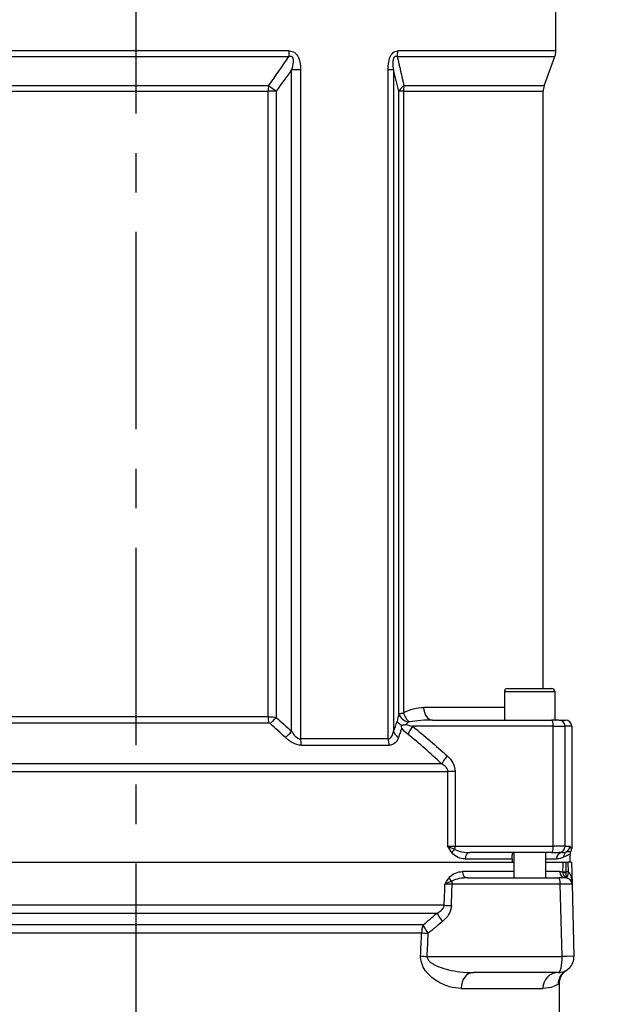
# Model space of a CAD drawing. Header units: millimetres. Extents: x 0 to 5940, y 0 to 4200.
# Tile 37 of 58: x 2260 to 2444, y 1965 to 2276. Entities that reach past the tile are written whole.
import ezdxf

# ---------------------------------------------------------------- set-up
doc = ezdxf.new("R2010")
doc.units = ezdxf.units.MM
doc.header["$LTSCALE"] = 50
doc.linetypes.add('MITTE', pattern=[2, 1.25, -0.25, 0.25, -0.25])
doc.layers.get('DEFPOINTS').update_dxf_attribs({"linetype": 'CONTINUOUS'})
for name, color, linetype in [('02-LINIE-035', 2, 'CONTINUOUS'), ('05-ACHSE', 1, 'MITTE'), ('06-MASSE1', 1, 'CONTINUOUS')]:
    doc.layers.add(name, color=color, linetype=linetype)
doc.styles.add('ACA_NORM', font='ROMANS.SHX')
doc.dimstyles.new('1-10', dxfattribs={"dimscale": 10, "dimtxt": 2.5, "dimasz": 3.5, "dimexe": 1, "dimexo": 0, "dimgap": 1, "dimtad": 1, "dimdec": 0, "dimzin": 0, "dimtxsty": 'ACA_NORM', "dimcen": 0, "dimadec": 0, "dimazin": 0, "dimtfac": 2.4, "dimtdec": 0, "dimtmove": 0, "dimatfit": 3, "dimfxl": 1, "dimtolj": 1, "dimtzin": 0, "dimarcsym": 0})

# ---------------------------------------------------------------- blocks, each defined once
blk = doc.blocks.new('*D13')
at = {"layer": '06-MASSE1', "color": 0, "lineweight": -2}
for p, q in [((2076.83, 1894.52), (2076.83, 2677.16)), ((2667.84, 1890.69), (2667.84, 2677.16)), ((2632.84, 2667.16), (2111.83, 2667.16))]:
    blk.add_line(p, q, dxfattribs=at)
at = {"layer": '06-MASSE1', "color": 0}
for points in [[(2111.83, 2673), (2111.83, 2661.33), (2076.83, 2667.16)], [(2632.84, 2673), (2632.84, 2661.33), (2667.84, 2667.16)]]:
    blk.add_solid(points, dxfattribs=at)
at = {"layer": 'DEFPOINTS', "color": 0}
for p in [(2076.83, 2667.16), (2076.83, 1894.52), (2667.84, 1890.69)]:
    blk.add_point(p, dxfattribs=at)
at = {"layer": '06-MASSE1', "color": 0, "insert": (2372.34, 2689.66), "char_height": 25, "attachment_point": 5, "style": 'ACA_NORM'}
blk.add_mtext('\\A1;590', dxfattribs=at)

msp = doc.modelspace()

# ---------------------------------------------------------------- linework, layer by layer
at = {"layer": '02-LINIE-035'}
for p, q in [((2429.83, 2266.57), (2429.83, 2300.69)), ((2345.41, 2266.57), (2165.32, 2266.57)), ((2165.62, 2264.86), (2345.3, 2264.86)), ((2379.58, 2264.86), (2429.53, 2264.86)), ((2429.83, 2266.57), (2379.77, 2266.57)), ((2426.13, 2255.53), (2429.53, 2264.86)), ((2346.15, 2051.11), (2346.15, 2260.66)), ((2346.15, 2260.66), (2348.98, 2260.66)), ((2348.98, 2260.66), (2348.98, 2048.69)), ((2376.72, 2048.69), (2376.72, 2260.66)), ((2376.72, 2260.66), (2378.41, 2260.66)), ((2378.41, 2260.66), (2378.41, 2051.11)), ((2338.84, 2255.53), (2169.92, 2255.53)), ((2426.13, 2255.53), (2381.73, 2255.53)), ((2170.22, 2253.82), (2338.74, 2253.82)), ((2338.74, 2055.75), (2338.74, 2253.82)), ((2341.23, 2253.82), (2338.74, 2253.82)), ((2341.23, 2253.82), (2341.23, 2055.52)), ((2381.54, 2253.82), (2380.12, 2253.82)), ((2380.12, 2056.57), (2380.12, 2253.82)), ((2381.54, 2253.82), (2425.83, 2253.82)), ((2381.54, 2253.82), (2381.54, 2056.92)), ((2425.83, 2064.69), (2425.83, 2253.82)), ((2414.51, 2064.69), (2428.51, 2064.69)), ((2413.51, 2063.69), (2429.51, 2063.69)), ((2413.51, 2063.69), (2413.51, 2054.69)), ((2429.51, 2063.69), (2429.51, 2054.69)), ((2413.51, 2058.69), (2387.96, 2058.69)), ((2338.74, 2055.75), (2213.83, 2055.75)), ((2213.49, 2053.77), (2338.91, 2053.77)), ((2429, 2052.69), (2384.48, 2052.69)), ((2390.79, 2054.69), (2428.48, 2054.69)), ((2430.71, 2054.69), (2428.48, 2054.69)), ((2429, 2052.69), (2432.7, 2052.69)), ((2429, 2014.69), (2429, 2052.69)), ((2430.71, 2054.69), (2432.83, 2054.69)), ((2434.83, 2052.69), (2432.7, 2052.69)), ((2432.7, 2052.69), (2432.7, 2014.69)), ((2434.83, 2052.69), (2434.83, 2014.02)), ((2376.72, 2048.69), (2348.98, 2048.69)), ((2349.18, 2046.72), (2377.03, 2046.72)), ((2393.65, 2040.84), (2200.01, 2040.84)), ((2198.05, 2038.37), (2395.61, 2038.37)), ((2395.61, 2014.69), (2395.61, 2038.37)), ((2397.91, 2038.37), (2395.61, 2038.37)), ((2397.91, 2038.37), (2397.91, 2014.69)), ((2395.61, 2014.69), (2397.91, 2014.69)), ((2397.91, 2014.69), (2429, 2014.69)), ((2432.7, 2014.69), (2429, 2014.69)), ((2432.7, 2014.69), (2434.2, 2014.69)), ((2428.48, 2012.69), (2402.59, 2012.69)), ((2416.51, 2012.68), (2416.51, 2005.22)), ((2426.51, 2012.69), (2426.51, 2004.69)), ((2428.48, 2012.69), (2430.71, 2012.69)), ((2431.92, 2012.69), (2430.71, 2012.69)), ((2434.33, 2009.69), (2434.33, 2012.08)), ((2177.15, 2009.69), (2416.51, 2009.69)), ((2177.63, 2009.69), (2416.03, 2009.69)), ((2401.07, 2010.69), (2416.03, 2010.69)), ((2416.03, 2010.69), (2416.03, 2009.69)), ((2426.51, 2010.69), (2429.98, 2010.69)), ((2426.51, 2009.69), (2432.09, 2009.69)), ((2426.51, 2009.69), (2432.09, 2009.69)), ((2433.07, 2009.69), (2433.75, 2009.69)), ((2433.84, 2006.54), (2433.75, 2009.69)), ((2434.75, 2009.69), (2433.75, 2009.69)), ((2434.75, 2009.69), (2434.94, 2002.74)), ((2416.51, 2006.69), (2400.29, 2006.69)), ((2430.99, 2006.69), (2426.51, 2006.69)), ((2431.23, 2002.74), (2396.98, 2002.74)), ((2401.79, 2004.69), (2430.71, 2004.69)), ((2432.94, 2004.69), (2430.71, 2004.69)), ((2431.83, 1979.82), (2431.23, 2002.74)), ((2434.94, 2002.74), (2435.54, 1979.82)), ((2394.48, 1996.03), (2199.19, 1996.03)), ((2201.45, 1993.53), (2392.21, 1993.53)), ((2387.76, 1989.79), (2205.91, 1989.79)), ((2206.36, 1987.29), (2387.31, 1987.29)), ((2389.08, 1979.82), (2431.83, 1979.82)), ((2430.54, 1974.69), (2403.69, 1974.69)), ((2430.83, 1971.2), (2430.56, 1971.04)), ((2430.83, 1971.2), (2430.83, 1918.19)), ((2399.84, 1969.69), (2425.73, 1969.69))]:
    msp.add_line(p, q, dxfattribs=at)
for centre, radius, start, end in [((2424.83, 2266.57), 5, 340, 0), ((2430.83, 2253.82), 5, 160, 180), ((2414.51, 2063.69), 1, 90, 180), ((2428.51, 2063.69), 1, 0, 90), ((2429.83, 2058.69), 4, 265.4199, 270), ((2436.33, 2012.08), 2, 151.0569, 180.0002), ((2432.94, 2002.64), 4, 76.9921, 88.2702), ((2432.94, 2002.69), 2, 1.5, 90), ((2430.54, 1979.69), 5, 270, 1.5)]:
    msp.add_arc(centre, radius, start, end, dxfattribs=at)
for centre, major_axis, ratio, start_param, end_param in [((2343.58, 2266.57), (0, -5), 0.365246, 1.22173, 1.570796), ((2376.65, 2266.57), (0, -5), 0.62357, 1.22173, 1.570796), ((2340.37, 2253.82), (0, -5), 0.324871, 4.363323, 4.712389), ((2340.37, 2253.82), (4.02, -2.98), 0.104344, 1.430775, 2.03629), ((2384.82, 2253.82), (4.84, 1.25), 0.564656, 2.108788, 2.714303), ((2384.82, 2253.82), (0, 5), 0.656615, 1.22173, 1.570796), ((2390.79, 2058.69), (0, -4), 0.706433, 4.712389, 6.283185), ((2340.04, 2055.75), (0, 4), 0.324871, 1.570796, 2.086345), ((2340.54, 2055.52), (2.63, 3.01), 0.131656, 4.118934, 4.82686), ((2382.03, 2052.69), (0, 6), 0.417529, 0.867648, 1.311563), ((2383.88, 2056.57), (3.77, -1.33), 0.675738, 3.624077, 4.742024), ((2384.16, 2056.92), (2.02, -3.45), 0.600795, 4.374589, 5.255159), ((2339.24, 2051.98), (-0.44, 1.78), 0.493243, 5.660665, 6.163089), ((2385.79, 2052.69), (-3.54, 0), 0.564899, 5.580037, 5.972839), ((2385.78, 2052.69), (-3.12, -3.91), 0.205021, 4.874494, 5.546274), ((2428.48, 2052.69), (0, 2), 0.258819, 4.712389, 6.283185), ((2430.71, 2052.69), (0, 2), 0.999657, 4.712389, 6.283185), ((2432.83, 2052.69), (2, 0), 0.999657, 0, 1.570796), ((2345.46, 2051.11), (2.71, 2.94), 0.128487, 4.101219, 4.83045), ((2350.55, 2048.69), (0, 4), 0.392088, 1.570796, 2.086345), ((2379.12, 2048.69), (0, 4), 0.600636, 1.570796, 2.086345), ((2382.17, 2051.11), (-3.74, 1.41), 0.695306, 0.495962, 1.225194), ((2396.73, 2043.3), (-3.37, -3.69), 0.193992, 4.887938, 5.605783), ((2397.39, 2014.69), (0, 2), 0.258819, 4.201538, 4.712389), ((2428.48, 2014.69), (0, -2), 0.258819, 0, 1.570796), ((2430.71, 2014.69), (0, -2), 0.999657, 0, 1.570796), ((2432.2, 2014.69), (0, 2), 0.999657, 3.671679, 4.712389), ((2398.3, 2012.74), (1.61, 1.18), 0.530864, 1.463735, 2.197776), ((2402.59, 2010.69), (0, 2), 0.758102, 0, 1.570796), ((2431.92, 2010.69), (0, 2), 0.968372, 0, 1.570796), ((2434.22, 2011.24), (-0.89, 1.79), 0.981214, 0.068658, 1.115762), ((2296.83, 2961.42), (0, -5289.1), 0.025997, 1.389288, 1.38987), ((2433.07, 2009.69), (1, 0), 0.00001, 3.323641, 4.712549), ((2296.83, 2961.39), (0, -5289.1), 0.026186, 1.389288, 1.389875), ((2401.79, 2006.69), (0, -2), 0.752394, 4.712389, 6.283185), ((2432.94, 2006.69), (0, -2), 0.975656, 4.712389, 6.283185), ((2431.9, 2006.69), (0, 0.99), 0.180612, 4.557232, 4.686045), ((2433.06, 2006.66), (-1, 0.005), 0.026177, 0.181571, 1.570922), ((2433.06, 2006.54), (-1, 0.028), 0.153025, 0.183781, 1.571252), ((2432.87, 2006.69), (0.03, 1.99), 0.093877, 4.558013, 4.686164), ((2433.84, 2006.59), (-0.45, -1.95), 0.005894, 0.052915, 1.545288), ((2296.83, 6697.09), (35.61, -5441.86), 0.024405, 0.527732, 0.530157), ((2397.72, 2002.7), (-4.31, -0.07), 0.0137, 4.882967, 5.483053), ((2397.37, 2004.62), (-1.61, 1.19), 0.52466, 0.951527, 1.673373), ((2295.54, 6696.96), (36.91, -5441.86), 0.025292, 0.527721, 0.530212), ((2396.47, 2002.69), (0, 2), 0.258819, 4.738569, 5.214206), ((2430.71, 2002.69), (0, 2), 0.258819, 4.738569, 6.283185), ((2429.94, 2002.69), (-5, -0.05), 0.008031, 3.141719, 4.45019), ((2433.61, 2005.62), (-0.295, -0.955), 0.808217, 0.016769, 0.089933), ((2434.03, 2006.88), (0.77, 2.2), 0.828928, 3.178562, 3.22313), ((2435.07, 2006.76), (1.7, 2.1), 0.192979, 3.185805, 3.227461), ((2435.07, 2006.76), (1.7, 2.1), 0.192979, 3.232154, 3.232163), ((2435.07, 2006.76), (1.7, 2.1), 0.192979, 3.227674, 3.232154), ((2398.03, 1996.03), (-5, 0.18), 0.036867, 0.78178, 1.310259), ((2395.23, 1991.03), (-3.23, 3.82), 0.216786, 0.68941, 1.423128), ((2390.68, 1987.29), (0, 5), 0.675176, 1.047198, 1.570796), ((2390.68, 1987.29), (-3.12, 3.91), 0.220646, 0.714145, 1.429216), ((2296.83, 6697.09), (34.7, -5308.2), 0.024383, 0.47624, 0.479245), ((2390.68, 1987.29), (-5, 0.21), 0.038269, 0.830394, 1.310457), ((2295.54, 6696.96), (36, -5308.2), 0.025292, 0.476228, 0.479233), ((2390.37, 1979.95), (-5, 0.21), 0.038365, 0.833408, 1.310471), ((2430.54, 1979.69), (0, -5), 0.258819, 0, 1.596976), ((2430.54, 1979.69), (5, 0.13), 0.020082, 0, 1.308471), ((2403.69, 1969.69), (0, 5), 0.768739, 0, 1.570796), ((2430.54, 1969.69), (0, 5), 0.961909, 0, 1.570796), ((2435.55, 1971.04), (-2.51, 4.33), 0.997274, 0, 1.047153)]:
    msp.add_ellipse(centre, major_axis=major_axis, ratio=ratio, start_param=start_param, end_param=end_param, dxfattribs=at)
for points in [[(2338.84, 2255.53), (2341.05, 2258.6), (2343.2, 2261.72), (2345.3, 2264.86)], [(2379.58, 2264.86), (2380.28, 2261.72), (2381, 2258.6), (2381.73, 2255.53)], [(2346.15, 2260.66), (2344.54, 2258.36), (2342.9, 2256.08), (2341.23, 2253.82)], [(2380.12, 2253.82), (2379.54, 2256.08), (2378.97, 2258.36), (2378.41, 2260.66)], [(2341.23, 2055.52), (2342.89, 2054.07), (2344.53, 2052.6), (2346.15, 2051.11)], [(2344.21, 2049.13), (2342.62, 2050.63), (2341.02, 2052.1), (2339.4, 2053.55)], [(2378.41, 2051.11), (2378.81, 2052.16), (2379.21, 2053.2), (2379.61, 2054.23)], [(2381.05, 2052.08), (2380.69, 2051.11), (2380.34, 2050.13), (2379.98, 2049.13)], [(2382.93, 2050.23), (2382.25, 2050.78), (2381.6, 2051.38), (2381.05, 2052.08)], [(2384.48, 2052.69), (2388.24, 2049.69), (2391.88, 2046.55), (2395.44, 2043.3)], [(2393.65, 2040.84), (2390.17, 2044.08), (2386.61, 2047.23), (2382.93, 2050.23)], [(2395.44, 2043.3), (2396.83, 2042.03), (2397.91, 2040.3), (2397.91, 2038.37)], [(2432.25, 2011.24), (2431.63, 2010.93), (2430.88, 2010.69), (2429.98, 2010.69)], [(2430.99, 2006.69), (2431.38, 2006.69), (2431.75, 2006.63), (2432.07, 2006.54)], [(2396.73, 1995.9), (2396.66, 1993.89), (2395.43, 1992.16), (2393.94, 1990.9)], [(2387.76, 1989.79), (2389.26, 1991.02), (2390.74, 1992.26), (2392.21, 1993.53)], [(2393.94, 1990.9), (2392.44, 1989.63), (2390.92, 1988.38), (2389.39, 1987.16)], [(2433.04, 1975.36), (2433.14, 1975.42), (2433.19, 1975.44), (2433.19, 1975.44)]]:
    msp.add_open_spline(points, degree=3, dxfattribs=at)
for points, knots in [([(2345.3, 2264.86), (2345.45, 2264.91), (2345.6, 2264.95), (2345.76, 2264.95), (2345.81, 2264.95), (2345.85, 2264.95), (2345.9, 2264.95), (2345.99, 2264.93), (2346.07, 2264.91), (2346.14, 2264.87), (2346.19, 2264.85), (2346.24, 2264.81), (2346.29, 2264.77), (2346.31, 2264.75), (2346.33, 2264.73), (2346.35, 2264.71), (2346.4, 2264.65), (2346.44, 2264.58), (2346.48, 2264.51), (2346.52, 2264.42), (2346.55, 2264.33), (2346.58, 2264.23), (2346.62, 2264.07), (2346.64, 2263.89), (2346.65, 2263.72), (2346.66, 2263.53), (2346.65, 2263.33), (2346.64, 2263.14), (2346.58, 2262.3), (2346.38, 2261.47), (2346.15, 2260.66)], [0.0000002, 0.0000002, 0.0000002, 0.0000002, 0.0896746, 0.0896746, 0.0896746, 0.1175237, 0.1175237, 0.1175237, 0.1667019, 0.1667019, 0.1667019, 0.2012482, 0.2012482, 0.2012482, 0.2190935, 0.2190935, 0.2190935, 0.2637691, 0.2637691, 0.2637691, 0.3202233, 0.3202233, 0.3202233, 0.4169297, 0.4169297, 0.4169297, 0.526988, 0.526988, 0.526988, 1, 1, 1, 1]), ([(2345.41, 2266.57), (2346.03, 2266.57), (2346.65, 2266.41), (2347.17, 2266.04), (2347.18, 2266.03), (2347.19, 2266.03), (2347.2, 2266.02), (2347.69, 2265.65), (2348.07, 2265.11), (2348.33, 2264.52), (2348.33, 2264.51), (2348.34, 2264.5), (2348.35, 2264.48), (2348.85, 2263.3), (2348.98, 2261.97), (2348.98, 2260.66)], [0, 0, 0, 0, 0.25, 0.25, 0.25, 0.255212, 0.255212, 0.255212, 0.5, 0.5, 0.5, 0.505624, 0.505624, 0.505624, 1, 1, 1, 1]), ([(2376.72, 2260.66), (2376.72, 2261.97), (2376.83, 2263.3), (2377.27, 2264.49), (2377.27, 2264.5), (2377.28, 2264.51), (2377.28, 2264.53), (2377.51, 2265.11), (2377.83, 2265.65), (2378.25, 2266.02), (2378.26, 2266.03), (2378.27, 2266.03), (2378.28, 2266.04), (2378.71, 2266.41), (2379.24, 2266.57), (2379.77, 2266.57)], [0, 0, 0, 0, 0.4944, 0.4944, 0.4944, 0.5, 0.5, 0.5, 0.744851, 0.744851, 0.744851, 0.75, 0.75, 0.75, 1, 1, 1, 1]), ([(2378.41, 2260.66), (2378.35, 2261.29), (2378.3, 2261.94), (2378.31, 2262.59), (2378.32, 2262.97), (2378.34, 2263.35), (2378.4, 2263.72), (2378.41, 2263.81), (2378.43, 2263.89), (2378.45, 2263.98), (2378.48, 2264.12), (2378.52, 2264.26), (2378.57, 2264.39), (2378.6, 2264.46), (2378.64, 2264.53), (2378.68, 2264.6), (2378.71, 2264.66), (2378.76, 2264.72), (2378.81, 2264.77), (2378.82, 2264.78), (2378.83, 2264.79), (2378.84, 2264.8), (2378.9, 2264.86), (2378.98, 2264.9), (2379.05, 2264.93), (2379.11, 2264.95), (2379.17, 2264.95), (2379.23, 2264.95), (2379.31, 2264.95), (2379.39, 2264.94), (2379.46, 2264.91), (2379.5, 2264.9), (2379.54, 2264.88), (2379.58, 2264.86)], [0, 0, 0, 0, 0.3701426, 0.3701426, 0.3701426, 0.5829279, 0.5829279, 0.5829279, 0.6308234, 0.6308234, 0.6308234, 0.7113576, 0.7113576, 0.7113576, 0.7555012, 0.7555012, 0.7555012, 0.7985446, 0.7985446, 0.7985446, 0.80792, 0.80792, 0.80792, 0.8638676, 0.8638676, 0.8638676, 0.9084075, 0.9084075, 0.9084075, 0.9676844, 0.9676844, 0.9676844, 0.9999998, 0.9999998, 0.9999998, 0.9999998]), ([(2381.54, 2056.92), (2382.58, 2057.55), (2383.67, 2057.98), (2384.74, 2058.26), (2385.81, 2058.54), (2386.89, 2058.69), (2387.96, 2058.69)], [0, 0, 0, 0, 0.5, 0.5, 0.5, 1, 1, 1, 1]), ([(2338.74, 2055.75), (2339.25, 2055.75), (2339.78, 2055.71), (2340.31, 2055.66), (2340.62, 2055.62), (2340.93, 2055.58), (2341.23, 2055.52)], [0, 0, 0, 0, 0.630097, 0.630097, 0.630097, 1, 1, 1, 1]), ([(2380.12, 2056.57), (2380.23, 2056.63), (2380.36, 2056.69), (2380.53, 2056.73), (2380.79, 2056.81), (2381.14, 2056.88), (2381.54, 2056.92)], [0, 0, 0, 0, 0.375273, 0.375273, 0.375273, 1, 1, 1, 1]), ([(2380.91, 2053.03), (2380.61, 2053.19), (2380.34, 2053.38), (2379.9, 2053.78), (2379.73, 2054), (2379.61, 2054.23), (2379.61, 2054.23), (2379.61, 2054.23)], [0.0000014, 0.0000014, 0.0000014, 0.0000014, 0.1219598, 0.1219598, 0.2431861, 0.2431861, 0.2444592, 0.2444592, 0.2444592, 0.2444592]), ([(2380.91, 2053.03), (2381.13, 2053.07), (2381.37, 2053.11), (2381.62, 2053.16), (2381.75, 2053.18), (2381.88, 2053.2), (2382.01, 2053.23), (2382.08, 2053.24), (2382.15, 2053.25), (2382.21, 2053.26), (2382.26, 2053.27), (2382.3, 2053.28), (2382.34, 2053.29), (2382.36, 2053.29), (2382.41, 2053.31), (2382.42, 2053.3)], [0.0000003, 0.0000003, 0.0000003, 0.0000003, 0.4896519, 0.4896519, 0.4896519, 0.7448259, 0.7448259, 0.7448259, 0.872413, 0.872413, 0.872413, 0.9481701, 0.9481701, 0.9481701, 1, 1, 1, 1]), ([(2381.05, 2052.08), (2381.05, 2052.09), (2381.05, 2052.09), (2380.98, 2052.41), (2380.93, 2052.72), (2380.91, 2053.03)], [0.0000004, 0.0000004, 0.0000004, 0.0000004, 0.013428, 0.013428, 1, 1, 1, 1]), ([(2382.42, 2053.3), (2383.02, 2053.03), (2383.66, 2052.88), (2384.29, 2052.74), (2384.35, 2052.72), (2384.42, 2052.71), (2384.48, 2052.69)], [0.0008261, 0.0008261, 0.0008261, 0.0008261, 0.904672, 0.904672, 0.904672, 1, 1, 1, 1]), ([(2383.43, 2054.1), (2383.35, 2054.09), (2383.27, 2054.07), (2383.2, 2054.04), (2383.16, 2054.02), (2383.12, 2054.01), (2383.09, 2053.98)], [0, 0, 0, 0, 0.655095, 0.655095, 0.655095, 1, 1, 1, 1]), ([(2390.79, 2054.69), (2389.55, 2054.69), (2388.32, 2054.64), (2387.08, 2054.55), (2385.87, 2054.45), (2384.64, 2054.32), (2383.43, 2054.1)], [0, 0, 0, 0, 0.50488, 0.50488, 0.50488, 1, 1, 1, 1]), ([(2349.18, 2046.72), (2348.29, 2046.72), (2347.37, 2047), (2346.52, 2047.45), (2345.67, 2047.89), (2344.9, 2048.48), (2344.21, 2049.13)], [0, 0, 0, 0, 0.5, 0.5, 0.5, 1, 1, 1, 1]), ([(2346.15, 2051.11), (2346.49, 2050.55), (2346.86, 2050.01), (2347.32, 2049.55), (2347.79, 2049.09), (2348.37, 2048.69), (2348.98, 2048.69)], [0, 0, 0, 0, 0.5, 0.5, 0.5, 1, 1, 1, 1]), ([(2376.72, 2048.69), (2377.25, 2048.69), (2377.63, 2049.09), (2377.88, 2049.55), (2378.14, 2050.01), (2378.3, 2050.55), (2378.41, 2051.11)], [0, 0, 0, 0, 0.5, 0.5, 0.5, 1, 1, 1, 1]), ([(2379.98, 2049.13), (2379.75, 2048.48), (2379.41, 2047.89), (2378.93, 2047.44), (2378.45, 2047), (2377.81, 2046.72), (2377.03, 2046.72)], [0, 0, 0, 0, 0.5, 0.5, 0.5, 1, 1, 1, 1]), ([(2395.61, 2038.37), (2395.61, 2038.55), (2395.58, 2038.74), (2395.53, 2038.91), (2395.44, 2039.18), (2395.29, 2039.43), (2395.12, 2039.65), (2395.03, 2039.76), (2394.93, 2039.87), (2394.83, 2039.97), (2394.47, 2040.32), (2394.07, 2040.6), (2393.65, 2040.84)], [0, 0, 0, 0, 0.155563, 0.155563, 0.155563, 0.407438, 0.407438, 0.407438, 0.542309, 0.542309, 0.542309, 1, 1, 1, 1]), ([(2396.84, 2012.74), (2396.41, 2013.34), (2396.01, 2014.01), (2395.62, 2014.68), (2395.62, 2014.69), (2395.62, 2014.69), (2395.61, 2014.69)], [0, 0, 0, 0, 0.995215, 0.995215, 0.995215, 1, 1, 1, 1]), ([(2395.61, 2014.69), (2395.62, 2014.69), (2395.62, 2014.69), (2395.62, 2014.69), (2395.79, 2014.6), (2395.96, 2014.52), (2396.15, 2014.44), (2396.33, 2014.35), (2396.51, 2014.27), (2396.71, 2014.19), (2397.07, 2014.03), (2397.45, 2013.87), (2397.85, 2013.71)], [0, 0, 0, 0, 0.004938, 0.004938, 0.004938, 0.2633, 0.2633, 0.2633, 0.519574, 0.519574, 0.519574, 1, 1, 1, 1]), ([(2434.2, 2014.69), (2434.22, 2014.69), (2434.23, 2014.68), (2434.25, 2014.67), (2434.29, 2014.65), (2434.32, 2014.6), (2434.36, 2014.53), (2434.38, 2014.5), (2434.39, 2014.47), (2434.41, 2014.44), (2434.45, 2014.37), (2434.48, 2014.29), (2434.52, 2014.22), (2434.56, 2014.13), (2434.61, 2014.05), (2434.65, 2014.01), (2434.7, 2013.96), (2434.74, 2013.95), (2434.78, 2013.97), (2434.8, 2013.98), (2434.82, 2014), (2434.83, 2014.02)], [0, 0, 0, 0, 0.078025, 0.078025, 0.078025, 0.251552, 0.251552, 0.251552, 0.333332, 0.333332, 0.333332, 0.503124, 0.503124, 0.503124, 0.715884, 0.715884, 0.715884, 0.919508, 0.919508, 0.919508, 1, 1, 1, 1]), ([(2401.07, 2010.69), (2400.33, 2010.69), (2399.58, 2010.84), (2398.86, 2011.16), (2398.14, 2011.48), (2397.41, 2011.95), (2396.84, 2012.74)], [0, 0, 0, 0, 0.499277, 0.499277, 0.499277, 1, 1, 1, 1]), ([(2397.85, 2013.71), (2398.55, 2013.28), (2399.33, 2013.08), (2400.1, 2012.93), (2400.13, 2012.92), (2400.15, 2012.92), (2400.18, 2012.91), (2400.98, 2012.76), (2401.79, 2012.69), (2402.59, 2012.69)], [0, 0, 0, 0, 0.483771, 0.483771, 0.483771, 0.5, 0.5, 0.5, 1, 1, 1, 1]), ([(2416.03, 2010.69), (2416.03, 2010.71), (2416.03, 2010.73), (2416.03, 2010.86), (2416.03, 2010.97), (2416.02, 2011.22), (2416.02, 2011.35), (2416.01, 2011.68), (2416.02, 2011.88), (2416.08, 2012.29), (2416.17, 2012.49), (2416.41, 2012.66), (2416.5, 2012.69), (2416.61, 2012.69)], [0.7699377, 0.7699377, 0.7699377, 0.7699377, 0.776967, 0.776967, 0.8231163, 0.8231163, 0.8872727, 0.8872727, 0.9965058, 0.9965058, 1.1407572, 1.1407572, 1.2148424, 1.2148424, 1.2148424, 1.2148424]), ([(2431.92, 2012.69), (2432.05, 2012.69), (2432.18, 2012.7), (2432.3, 2012.72), (2432.64, 2012.76), (2432.95, 2012.85), (2433.21, 2012.97)], [0, 0, 0, 0, 0.26442, 0.26442, 0.26442, 1, 1, 1, 1]), ([(2434.33, 2012.08), (2434.33, 2012.15), (2434.16, 2012.09), (2433.46, 2011.8), (2432.94, 2011.59), (2432.25, 2011.24)], [0, 0, 0, 0, 0.5, 0.5, 1, 1, 1, 1]), ([(2433.21, 2012.97), (2433.61, 2013.14), (2433.93, 2013.11), (2434.39, 2013.05), (2434.53, 2013.02), (2434.58, 2013.05)], [0, 0, 0, 0, 0.5, 0.5, 1, 1, 1, 1]), ([(2434.58, 2013.05), (2434.66, 2013.19), (2434.73, 2013.35), (2434.81, 2013.68), (2434.83, 2013.85), (2434.83, 2014.02)], [0.0000018, 0.0000018, 0.0000018, 0.0000018, 0.0506397, 0.0506397, 0.101278, 0.101278, 0.101278, 0.101278]), ([(2395.93, 2004.62), (2396.52, 2005.42), (2397.26, 2005.9), (2398.01, 2006.22), (2398.75, 2006.54), (2399.52, 2006.69), (2400.29, 2006.69)], [0, 0, 0, 0, 0.5, 0.5, 0.5, 1, 1, 1, 1]), ([(2416.51, 2005.22), (2416.51, 2005.02), (2416.57, 2004.87), (2416.74, 2004.72), (2416.82, 2004.69), (2416.92, 2004.69)], [0.2916394, 0.2916394, 0.2916394, 0.2916394, 0.4374771, 0.4374771, 0.5300859, 0.5300859, 0.5300859, 0.5300859]), ([(2433.33, 2004.66), (2433.11, 2004.72), (2432.9, 2004.84), (2432.72, 2005), (2432.56, 2005.14), (2432.42, 2005.31), (2432.32, 2005.5), (2432.24, 2005.65), (2432.18, 2005.81), (2432.13, 2005.98), (2432.09, 2006.16), (2432.07, 2006.35), (2432.07, 2006.54)], [0, 0, 0, 0, 0.31749, 0.31749, 0.31749, 0.588541, 0.588541, 0.588541, 0.78817, 0.78817, 0.78817, 1, 1, 1, 1]), ([(2433.39, 2004.64), (2433.39, 2004.64), (2433.38, 2004.64), (2433.38, 2004.65), (2433.29, 2004.7), (2433.22, 2004.87), (2433.16, 2005.14), (2433.12, 2005.33), (2433.08, 2005.56), (2433.06, 2005.83), (2433.05, 2006), (2433.05, 2006.19), (2433.05, 2006.38)], [0, 0, 0, 0, 0.010631, 0.010631, 0.010631, 0.469929, 0.469929, 0.469929, 0.790488, 0.790488, 0.790488, 1, 1, 1, 1]), ([(2433.84, 2006.54), (2433.96, 2006.44), (2434.06, 2006.32), (2434.15, 2006.19), (2434.21, 2006.1), (2434.26, 2006.01), (2434.3, 2005.92), (2434.34, 2005.84), (2434.38, 2005.76), (2434.41, 2005.68), (2434.5, 2005.45), (2434.58, 2005.21), (2434.64, 2004.98), (2434.67, 2004.88), (2434.69, 2004.79), (2434.71, 2004.69), (2434.82, 2004.2), (2434.88, 2003.7), (2434.92, 2003.2), (2434.92, 2003.05), (2434.93, 2002.9), (2434.94, 2002.76), (2434.94, 2002.75), (2434.94, 2002.75), (2434.94, 2002.74)], [0, 0, 0, 0, 0.113513, 0.113513, 0.113513, 0.189586, 0.189586, 0.189586, 0.254662, 0.254662, 0.254662, 0.43713, 0.43713, 0.43713, 0.51001, 0.51001, 0.51001, 0.886361, 0.886361, 0.886361, 0.99687, 0.99687, 0.99687, 1, 1, 1, 1]), ([(2394.71, 2002.69), (2394.71, 2002.69), (2394.71, 2002.7), (2394.72, 2002.7), (2395.11, 2003.36), (2395.5, 2004.02), (2395.93, 2004.62)], [0, 0, 0, 0, 0.004863, 0.004863, 0.004863, 1, 1, 1, 1]), ([(2396.92, 2003.65), (2396.53, 2003.5), (2396.15, 2003.34), (2395.79, 2003.19), (2395.6, 2003.11), (2395.42, 2003.02), (2395.24, 2002.94), (2395.06, 2002.86), (2394.89, 2002.78), (2394.72, 2002.7), (2394.72, 2002.69), (2394.71, 2002.69), (2394.71, 2002.69)], [0, 0, 0, 0, 0.481133, 0.481133, 0.481133, 0.737054, 0.737054, 0.737054, 0.994978, 0.994978, 0.994978, 1, 1, 1, 1]), ([(2401.79, 2004.69), (2400.97, 2004.69), (2400.14, 2004.62), (2399.32, 2004.47), (2399.29, 2004.47), (2399.27, 2004.46), (2399.24, 2004.46), (2398.45, 2004.3), (2397.64, 2004.1), (2396.92, 2003.65)], [0, 0, 0, 0, 0.5, 0.5, 0.5, 0.516276, 0.516276, 0.516276, 1, 1, 1, 1]), ([(2434.61, 2003.79), (2434.62, 2003.77), (2434.63, 2003.75), (2434.65, 2003.73), (2434.8, 2003.48), (2434.88, 2003.23), (2434.92, 2002.97), (2434.93, 2002.9), (2434.93, 2002.82), (2434.94, 2002.75), (2434.94, 2002.75), (2434.94, 2002.75), (2434.94, 2002.74)], [0.4825876, 0.4825876, 0.4825876, 0.4825876, 0.5151642, 0.5151642, 0.5151642, 0.8876758, 0.8876758, 0.8876758, 0.9972383, 0.9972383, 0.9972383, 1, 1, 1, 1]), ([(2392.21, 1993.53), (2392.67, 1993.77), (2393.12, 1994.05), (2393.52, 1994.4), (2393.71, 1994.57), (2393.9, 1994.76), (2394.06, 1994.98), (2394.17, 1995.14), (2394.28, 1995.31), (2394.35, 1995.5), (2394.42, 1995.66), (2394.46, 1995.85), (2394.48, 1996.03)], [0, 0, 0, 0, 0.461269, 0.461269, 0.461269, 0.686871, 0.686871, 0.686871, 0.851732, 0.851732, 0.851732, 1, 1, 1, 1]), ([(2399.84, 1969.69), (2398.62, 1969.69), (2397.39, 1969.88), (2396.14, 1970.24), (2395.39, 1970.46), (2394.62, 1970.75), (2393.86, 1971.1), (2393.37, 1971.33), (2392.88, 1971.59), (2392.4, 1971.89), (2392.37, 1971.9), (2392.35, 1971.91), (2392.33, 1971.92), (2391.11, 1972.66), (2389.91, 1973.61), (2388.89, 1974.86), (2388.87, 1974.88), (2388.85, 1974.9), (2388.83, 1974.93), (2387.86, 1976.14), (2387.03, 1977.8), (2387, 1979.62), (2387, 1979.73), (2387, 1979.84), (2387.01, 1979.95)], [0, 0, 0, 0, 0.247098, 0.247098, 0.247098, 0.397904, 0.397904, 0.397904, 0.495871, 0.495871, 0.495871, 0.5, 0.5, 0.5, 0.745702, 0.745702, 0.745702, 0.75, 0.75, 0.75, 0.985724, 0.985724, 0.985724, 1, 1, 1, 1]), ([(2389.08, 1979.82), (2389.04, 1979.42), (2389.19, 1979.04), (2389.4, 1978.73), (2389.61, 1978.41), (2389.88, 1978.16), (2390.16, 1977.94), (2390.49, 1977.69), (2390.84, 1977.47), (2391.19, 1977.28), (2391.45, 1977.13), (2391.71, 1977), (2391.98, 1976.88), (2393.01, 1976.41), (2394.08, 1976.07), (2395.15, 1975.79), (2395.39, 1975.73), (2395.62, 1975.67), (2395.86, 1975.61), (2397.05, 1975.33), (2398.24, 1975.12), (2399.43, 1974.97), (2400.85, 1974.79), (2402.27, 1974.69), (2403.69, 1974.69)], [0, 0, 0, 0, 0.0625, 0.0625, 0.0625, 0.125, 0.125, 0.125, 0.19686, 0.19686, 0.19686, 0.25, 0.25, 0.25, 0.45489, 0.45489, 0.45489, 0.5, 0.5, 0.5, 0.726423, 0.726423, 0.726423, 1, 1, 1, 1]), ([(2433.14, 1975.42), (2432.7, 1975.13), (2432.3, 1974.78), (2431.63, 1973.96), (2431.35, 1973.49), (2430.97, 1972.49), (2430.86, 1971.96), (2430.83, 1971.35), (2430.83, 1971.28), (2430.83, 1971.2)], [0.0050106, 0.0050106, 0.0050106, 0.0050106, 0.1626325, 0.1626325, 0.3222591, 0.3222591, 0.48169, 0.48169, 0.5042975, 0.5042975, 0.5042975, 0.5042975]), ([(2430.56, 1971.04), (2430.25, 1970.85), (2429.7, 1970.54), (2428.89, 1970.24), (2428.09, 1969.95), (2427.03, 1969.69), (2425.73, 1969.69)], [0, 0, 0, 0, 0.500176, 0.500176, 0.500176, 1, 1, 1, 1])]:
    msp.add_open_spline(points, degree=3, knots=knots, dxfattribs=at)
at = {"layer": '05-ACHSE'}
msp.add_line((2296.83, 2509.25), (2296.83, 1614.2), dxfattribs=at)

# ---------------------------------------------------------------- dimensions: what is measured, and where the dimension line sits
at = {"layer": '06-MASSE1'}
dim = msp.add_linear_dim(base=(2076.83, 2667.16), p1=(2667.84, 1890.69), p2=(2076.83, 1894.52), dimstyle='1-10', override={"dimrnd": 5}, dxfattribs=at)
dim.commit()
dim.dimension.update_dxf_attribs({"geometry": '*D13', "text_midpoint": (2372.34, 2689.66)})

doc.saveas('drawing.dxf')
